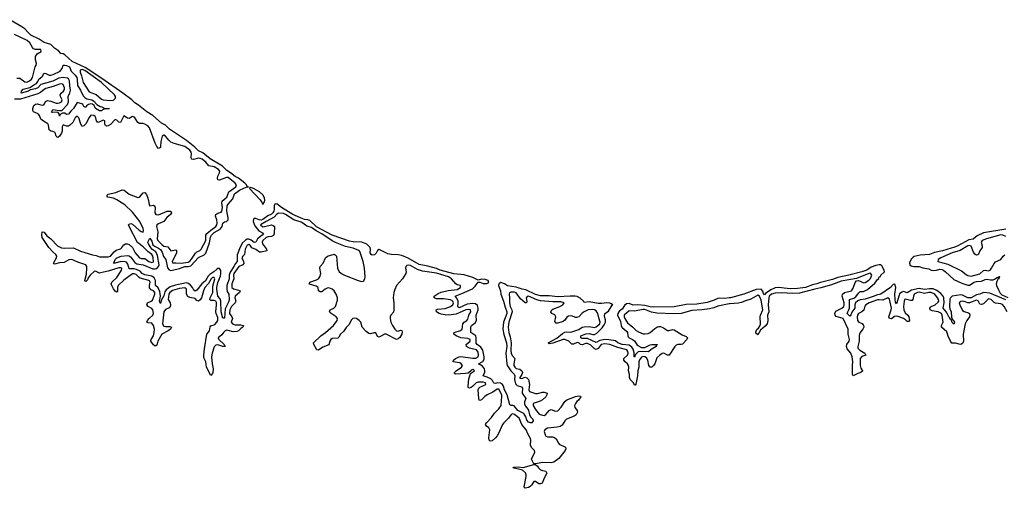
# Model space of a CAD drawing. Header units: inches. Extents: x 2293880 to 2522759, y 823965 to 1006879.
# Tile 252 of 256: x 2421830 to 2433171, y 930094 to 935495. Entities that reach past the tile are written whole.
import ezdxf

# ---------------------------------------------------------------- set-up
doc = ezdxf.new("R2010")
doc.units = ezdxf.units.IN
doc.header["$MEASUREMENT"] = 0
doc.layers.add('C4923', color=7, linetype='Continuous')
doc.layers.add('C4933', color=7, linetype='Continuous')

msp = doc.modelspace()

# ---------------------------------------------------------------- linework, layer by layer
at = {"layer": 'C4923', "color": 5}
for points, elevation in [([(2430000, 932288), (2429950, 932281), (2429890, 932287), (2429870, 932283), (2429830, 932263), (2429750, 932235), (2429630, 932217), (2429506, 932214), (2429370, 932187), (2429130, 932180), (2429090, 932186), (2429030, 932202), (2428951, 932209), (2428894, 932206), (2428850, 932223), (2428820, 932220), (2428797, 932203), (2428770, 932159), (2428739, 932141), (2428730, 932130), (2428718, 932110), (2428717, 932090), (2428750, 932017), (2428757, 931970), (2428764, 931950), (2428822, 931902), (2428830, 931890), (2428834, 931850), (2428840, 931840), (2428849, 931829), (2428890, 931810), (2428913, 931793), (2428943, 931743), (2428990, 931718), (2429030, 931717), (2429090, 931746), (2429109, 931750), (2429175, 931750), (2429162, 931738), (2429162, 931730), (2429105, 931695), (2429074, 931666), (2428990, 931671), (2428954, 931666), (2428922, 931638), (2428910, 931606), (2428906, 931610), (2428906, 931654), (2428897, 931697), (2428882, 931722), (2428850, 931744), (2428768, 931752), (2428721, 931770), (2428692, 931792), (2428670, 931799), (2428590, 931809), (2428550, 931805), (2428510, 931796), (2428470, 931775), (2428370, 931822), (2428310, 931821), (2428292, 931830), (2428294, 931850), (2428350, 931873), (2428390, 931877), (2428430, 931865), (2428450, 931867), (2428476, 931884), (2428538, 931942), (2428563, 931977), (2428576, 932010), (2428576, 932036), (2428565, 932075), (2428570, 932110), (2428610, 932134), (2428655, 932205), (2428662, 932210), (2428642, 932222), (2428628, 932228), (2428592, 932232), (2428530, 932223), (2428495, 932225), (2428449, 932230), (2428390, 932245), (2428330, 932237), (2428324, 932250), (2428285, 932285), (2428250, 932303), (2428227, 932307), (2428171, 932309), (2428030, 932300), (2427930, 932311), (2427827, 932313), (2427770, 932328), (2427661, 932381), (2427619, 932390), (2427550, 932413), (2427448, 932428), (2427413, 932450), (2427370, 932465), (2427350, 932451), (2427345, 932430), (2427367, 932370), (2427372, 932330), (2427403, 932250), (2427420, 932180), (2427441, 932130), (2427440, 932110), (2427403, 932010), (2427396, 931930), (2427405, 931865), (2427438, 931770), (2427440, 931730), (2427429, 931650), (2427441, 931530), (2427446, 931510), (2427462, 931482), (2427488, 931448), (2427527, 931410), (2427531, 931391), (2427529, 931349), (2427540, 931300), (2427559, 931279), (2427610, 931265), (2427620, 931250), (2427619, 931190), (2427659, 931130), (2427643, 931090), (2427645, 931065), (2427658, 931038), (2427690, 930993), (2427702, 930942), (2427716, 930916), (2427739, 930890), (2427743, 930870), (2427730, 930849), (2427713, 930847), (2427690, 930858), (2427670, 930878), (2427659, 930919), (2427635, 930955), (2427566, 930990), (2427524, 931044), (2427510, 931049), (2427489, 931050), (2427477, 931057), (2427445, 931170), (2427413, 931230), (2427402, 931270), (2427390, 931290), (2427367, 931307), (2427332, 931308), (2427310, 931302), (2427290, 931306), (2427276, 931336), (2427256, 931356), (2427215, 931375), (2427170, 931390), (2427187, 931433), (2427189, 931450), (2427184, 931470), (2427160, 931500), (2427114, 931530), (2427163, 931557), (2427178, 931582), (2427180, 931610), (2427166, 931686), (2427142, 931722), (2427099, 931750), (2427087, 931767), (2427088, 931830), (2427082, 931850), (2427026, 931890), (2427026, 931954), (2427035, 931970), (2427077, 932003), (2427092, 932030), (2427089, 932090), (2427111, 932150), (2427111, 932171), (2427101, 932201), (2427080, 932220), (2427050, 932224), (2426985, 932215), (2426890, 932176), (2426881, 932181), (2426877, 932190), (2426882, 932230), (2426880, 932250), (2426864, 932284), (2426845, 932310), (2426922, 932338), (2427046, 932394), (2427077, 932423), (2427110, 932469), (2427130, 932469), (2427170, 932455), (2427210, 932454), (2427232, 932468), (2427226, 932490), (2427190, 932501), (2427150, 932506), (2427110, 932494), (2427050, 932525), (2426950, 932555), (2426830, 932567), (2426672, 932608), (2426630, 932626), (2426530, 932655), (2426430, 932673), (2426305, 932745), (2426230, 932779), (2426190, 932787), (2426110, 932790), (2426070, 932797), (2425970, 932845), (2425950, 932836), (2425935, 932805), (2425915, 932785), (2425890, 932783), (2425879, 932790), (2425867, 932810), (2425871, 932850), (2425866, 932870), (2425828, 932908), (2425770, 932930), (2425670, 932935), (2425630, 932943), (2425430, 933013), (2425250, 933106), (2425170, 933182), (2425150, 933190), (2425110, 933194), (2425090, 933201), (2424977, 933250), (2424844, 933330), (2424790, 933374), (2424768, 933370), (2424762, 933350), (2424762, 933310), (2424756, 933290), (2424746, 933270), (2424730, 933255), (2424686, 933234), (2424630, 933193), (2424610, 933186), (2424587, 933187), (2424550, 933204), (2424530, 933205), (2424522, 933198), (2424518, 933170), (2424538, 933118), (2424583, 933063), (2424634, 933034), (2424636, 933030), (2424621, 933010), (2424570, 932970), (2424549, 932931), (2424530, 932928), (2424495, 932955), (2424470, 932964), (2424450, 932964), (2424430, 932956), (2424397, 932923), (2424368, 932872), (2424335, 932785), (2424335, 932710), (2424315, 932685), (2424297, 932650), (2424254, 932586), (2424242, 932550), (2424244, 932510), (2424216, 932430), (2424214, 932390), (2424221, 932361), (2424238, 932330), (2424242, 932270), (2424240, 932250), (2424232, 932230), (2424197, 932163), (2424190, 932056), (2424170, 932055), (2424150, 932130), (2424148, 932250), (2424137, 932277), (2424113, 932310), (2424101, 932390), (2424099, 932410), (2424110, 932466), (2424141, 932539), (2424148, 932570), (2424146, 932606), (2424130, 932629), (2424110, 932628), (2424099, 932621), (2424067, 932590), (2424020, 932560), (2424000, 932540), (2423970, 932485), (2423928, 932452), (2423870, 932376), (2423852, 932368), (2423836, 932376), (2423820, 932410), (2423797, 932437), (2423775, 932455), (2423750, 932462), (2423623, 932437), (2423563, 932417), (2423518, 932382), (2423502, 932358), (2423490, 932314), (2423461, 932259), (2423450, 932226), (2423440, 932250), (2423450, 932310), (2423444, 932364), (2423423, 932403), (2423395, 932430), (2423395, 932490), (2423379, 932519), (2423350, 932538), (2423270, 932554), (2423241, 932570), (2423216, 932596), (2423175, 932615), (2423150, 932622), (2423090, 932622), (2423076, 932676), (2423059, 932699), (2423045, 932705), (2422993, 932707), (2422929, 932689), (2422906, 932690), (2422918, 932702), (2422930, 932730), (2422950, 932752), (2422999, 932770), (2423070, 932778), (2423090, 932773), (2423110, 932758), (2423156, 932696), (2423180, 932680), (2423250, 932671), (2423363, 932623), (2423390, 932622), (2423411, 932629), (2423430, 932650), (2423435, 932670), (2423417, 932777), (2423398, 932818), (2423352, 932850), (2423314, 932910), (2423307, 932930), (2423330, 932977), (2423350, 932942), (2423362, 932902), (2423384, 932884), (2423430, 932863), (2423450, 932845), (2423470, 932815), (2423486, 932766), (2423513, 932730), (2423534, 932634), (2423552, 932612), (2423570, 932606), (2423590, 932607), (2423670, 932626), (2423730, 932649), (2423770, 932650), (2423801, 932659), (2423890, 932756), (2423955, 932785), (2423975, 932805), (2424017, 932923), (2424028, 932990), (2424038, 933010), (2424070, 933041), (2424139, 933081), (2424163, 933110), (2424171, 933150), (2424190, 933165), (2424210, 933170), (2424230, 933189), (2424232, 933210), (2424217, 933290), (2424221, 933350), (2424229, 933370), (2424284, 933430), (2424303, 933490), (2424360, 933530), (2424410, 933555), (2424449, 933569), (2424466, 933570), (2424451, 933571), (2424442, 933590), (2424421, 933610), (2424350, 933667), (2424310, 933689), (2424259, 933730), (2424216, 933756), (2424166, 933806), (2424023, 933890), (2423939, 933959), (2423890, 933982), (2423847, 934027), (2423750, 934103), (2423555, 934235), (2423510, 934280), (2423464, 934304), (2423364, 934390), (2423294, 934434), (2423199, 934510), (2423156, 934536), (2423123, 934570), (2423016, 934650), (2422777, 934817), (2422585, 934945), (2422433, 935013), (2422350, 935090), (2422330, 935100), (2422305, 935105), (2422276, 935136), (2422230, 935168), (2422189, 935209), (2422113, 935233), (2422052, 935270), (2421958, 935318), (2421926, 935346), (2421887, 935390), (2421854, 935414), (2421715, 935495)], 40), ([(2421798, 934822), (2421830, 934821), (2421890, 934778), (2421910, 934775), (2421943, 934790), (2421967, 934810), (2421978, 934830), (2422007, 934950), (2422020, 934970), (2422024, 934990), (2422011, 935031), (2422012, 935070), (2422030, 935100), (2422077, 935130), (2422072, 935150), (2422010, 935152), (2421990, 935160), (2421976, 935176), (2421948, 935230), (2421916, 935256), (2421770, 935325)], 60), ([(2430000, 932219), (2429870, 932192), (2429825, 932175), (2429776, 932164), (2429691, 932151), (2429570, 932142), (2429450, 932110), (2429365, 932105), (2429170, 932112), (2429106, 932126), (2429030, 932154), (2429010, 932155), (2428910, 932134), (2428850, 932138), (2428794, 932090), (2428793, 932070), (2428801, 932050), (2428830, 932002), (2428892, 931952), (2428930, 931914), (2428957, 931897), (2429010, 931876), (2429030, 931873), (2429070, 931878), (2429091, 931889), (2429144, 931936), (2429168, 931952), (2429190, 931960), (2429210, 931960), (2429245, 931945), (2429290, 931913), (2429310, 931913), (2429350, 931924), (2429370, 931920), (2429462, 931862), (2429505, 931845), (2429520, 931830), (2429513, 931810), (2429463, 931757), (2429449, 931751), (2429410, 931752), (2429390, 931743), (2429375, 931730), (2429310, 931628), (2429290, 931630), (2429250, 931650), (2429230, 931646), (2429202, 931630), (2429170, 931597), (2429147, 931530), (2429131, 931509), (2429110, 931492), (2429090, 931492), (2429077, 931510), (2429066, 931570), (2429050, 931597), (2429029, 931610), (2429010, 931612), (2428990, 931605), (2428970, 931576), (2428960, 931550), (2428962, 931490), (2428948, 931450), (2428946, 931390), (2428926, 931294), (2428917, 931283), (2428910, 931282), (2428898, 931310), (2428862, 931350), (2428853, 931370), (2428852, 931410), (2428841, 931450), (2428846, 931490), (2428842, 931510), (2428829, 931530), (2428802, 931550), (2428789, 931570), (2428790, 931590), (2428830, 931628), (2428837, 931650), (2428836, 931670), (2428822, 931690), (2428718, 931718), (2428628, 931750), (2428570, 931758), (2428529, 931751), (2428494, 931706), (2428470, 931695), (2428450, 931701), (2428410, 931743), (2428370, 931763), (2428350, 931764), (2428310, 931746), (2428290, 931751), (2428270, 931769), (2428250, 931776), (2428210, 931756), (2428190, 931756), (2428155, 931790), (2428110, 931811), (2428089, 931811), (2427970, 931766), (2427930, 931760), (2427916, 931770), (2428015, 931825), (2428081, 931879), (2428110, 931895), (2428130, 931898), (2428170, 931893), (2428190, 931896), (2428270, 931924), (2428310, 931950), (2428330, 931957), (2428390, 931960), (2428450, 931949), (2428470, 931956), (2428510, 931990), (2428517, 932010), (2428499, 932059), (2428489, 932110), (2428470, 932140), (2428450, 932152), (2428430, 932156), (2428379, 932150), (2428330, 932130), (2428307, 932113), (2428270, 932070), (2428243, 932063), (2428230, 932064), (2428190, 932083), (2428150, 932077), (2428130, 932065), (2428108, 932032), (2428090, 932017), (2428030, 931996), (2428010, 931996), (2427995, 932015), (2428007, 932070), (2427992, 932092), (2427959, 932110), (2427947, 932130), (2427959, 932150), (2427970, 932158), (2428052, 932190), (2428085, 932210), (2428100, 932230), (2428062, 932242), (2427970, 932242), (2427830, 932255), (2427787, 932267), (2427690, 932309), (2427675, 932305), (2427665, 932290), (2427671, 932249), (2427668, 932232), (2427650, 932231), (2427597, 932277), (2427550, 932347), (2427530, 932355), (2427486, 932354), (2427473, 932347), (2427467, 932330), (2427472, 932290), (2427473, 932230), (2427480, 932190), (2427499, 932150), (2427501, 932130), (2427463, 932010), (2427456, 931950), (2427463, 931890), (2427479, 931839), (2427490, 931770), (2427488, 931688), (2427492, 931652), (2427504, 931624), (2427534, 931590), (2427522, 931530), (2427523, 931510), (2427531, 931490), (2427550, 931475), (2427590, 931466), (2427614, 931450), (2427620, 931430), (2427615, 931405), (2427590, 931373), (2427590, 931365), (2427610, 931359), (2427650, 931374), (2427670, 931369), (2427689, 931349), (2427703, 931290), (2427695, 931230), (2427703, 931210), (2427770, 931187), (2427794, 931186), (2427850, 931203), (2427870, 931204), (2427905, 931190), (2427902, 931170), (2427888, 931150), (2427850, 931112), (2427823, 931097), (2427745, 931070), (2427743, 931050), (2427770, 931001), (2427815, 930950), (2427850, 930936), (2427870, 930935), (2427890, 930945), (2427930, 930990), (2427950, 931001), (2428002, 930982), (2428030, 930989), (2428068, 931030), (2428110, 931095), (2428130, 931114), (2428230, 931154), (2428270, 931160), (2428290, 931156), (2428294, 931150), (2428268, 931110), (2428247, 931093), (2428230, 931070), (2428222, 931050), (2428224, 931024), (2428250, 930990), (2428256, 930970), (2428239, 930941), (2428216, 930924), (2428129, 930891), (2428108, 930870), (2428077, 930823), (2428055, 930805), (2428022, 930798), (2427910, 930788), (2427879, 930770), (2427871, 930750), (2427881, 930710), (2427890, 930697), (2427910, 930687), (2427968, 930688), (2427990, 930681), (2428010, 930663), (2428034, 930614), (2428044, 930604), (2428117, 930570), (2428120, 930550), (2428111, 930530), (2428041, 930439), (2427983, 930397), (2427950, 930387), (2427850, 930391), (2427775, 930375), (2427755, 930375), (2427750, 930378), (2427726, 930430), (2427731, 930450), (2427757, 930490), (2427763, 930510), (2427758, 930530), (2427726, 930566), (2427714, 930590), (2427719, 930650), (2427715, 930670), (2427683, 930723), (2427662, 930770), (2427612, 930830), (2427581, 930901), (2427530, 930943), (2427510, 930953), (2427490, 930944), (2427458, 930902), (2427407, 930850), (2427392, 930828), (2427350, 930733), (2427330, 930698), (2427310, 930675), (2427270, 930642), (2427250, 930639), (2427239, 930650), (2427235, 930675), (2427244, 930770), (2427235, 930790), (2427206, 930810), (2427196, 930830), (2427205, 930850), (2427263, 930910), (2427300, 930960), (2427350, 931010), (2427376, 931050), (2427385, 931155), (2427383, 931170), (2427350, 931236), (2427330, 931237), (2427279, 931201), (2427214, 931170), (2427188, 931152), (2427150, 931112), (2427130, 931105), (2427123, 931110), (2427117, 931130), (2427109, 931231), (2427118, 931250), (2427130, 931261), (2427200, 931290), (2427195, 931310), (2427170, 931317), (2427110, 931318), (2427087, 931310), (2427050, 931271), (2427030, 931257), (2427009, 931250), (2426997, 931257), (2426994, 931270), (2427004, 931356), (2427017, 931403), (2427024, 931416), (2427070, 931450), (2427050, 931464), (2427030, 931456), (2427020, 931440), (2426997, 931423), (2426964, 931416), (2426849, 931409), (2426836, 931416), (2426836, 931430), (2426856, 931450), (2426919, 931490), (2426929, 931510), (2426916, 931530), (2426899, 931539), (2426824, 931550), (2426825, 931570), (2426850, 931590), (2426890, 931610), (2426910, 931614), (2427050, 931594), (2427085, 931595), (2427112, 931608), (2427116, 931630), (2427110, 931664), (2427090, 931690), (2427011, 931711), (2426977, 931730), (2426974, 931750), (2427017, 931790), (2427019, 931810), (2426990, 931821), (2426909, 931829), (2426859, 931850), (2426829, 931870), (2426834, 931890), (2426907, 931913), (2426927, 931930), (2426934, 931990), (2426951, 932009), (2426981, 932030), (2426990, 932045), (2427003, 932090), (2427025, 932130), (2427022, 932150), (2426995, 932155), (2426970, 932151), (2426857, 932103), (2426770, 932091), (2426732, 932092), (2426683, 932103), (2426661, 932110), (2426630, 932130), (2426627, 932150), (2426643, 932157), (2426730, 932165), (2426790, 932189), (2426818, 932210), (2426827, 932230), (2426819, 932250), (2426790, 932265), (2426710, 932277), (2426630, 932279), (2426603, 932290), (2426602, 932310), (2426650, 932340), (2426686, 932354), (2426765, 932375), (2426870, 932385), (2426908, 932410), (2426907, 932430), (2426870, 932440), (2426852, 932452), (2426804, 932510), (2426770, 932532), (2426630, 932573), (2426470, 932595), (2426410, 932617), (2426330, 932661), (2426310, 932666), (2426290, 932663), (2426279, 932650), (2426274, 932630), (2426281, 932590), (2426277, 932570), (2426239, 932510), (2426169, 932430), (2426150, 932386), (2426139, 932350), (2426131, 932290), (2426140, 932230), (2426141, 932150), (2426134, 932126), (2426105, 932090), (2426097, 932070), (2426096, 932050), (2426106, 932010), (2426123, 931970), (2426150, 931927), (2426170, 931909), (2426190, 931907), (2426216, 931916), (2426233, 931913), (2426236, 931896), (2426232, 931870), (2426210, 931833), (2426190, 931818), (2426170, 931811), (2426050, 931869), (2426030, 931869), (2425970, 931837), (2425950, 931843), (2425930, 931885), (2425910, 931885), (2425870, 931875), (2425850, 931880), (2425822, 931902), (2425776, 931950), (2425758, 932010), (2425741, 932030), (2425710, 932053), (2425683, 932057), (2425667, 932053), (2425650, 932037), (2425621, 931979), (2425590, 931946), (2425558, 931902), (2425523, 931870), (2425505, 931835), (2425495, 931825), (2425430, 931819), (2425415, 931810), (2425401, 931790), (2425390, 931749), (2425321, 931719), (2425270, 931687), (2425251, 931691), (2425217, 931750), (2425213, 931770), (2425299, 931850), (2425352, 931890), (2425444, 931970), (2425487, 932030), (2425490, 932050), (2425474, 932070), (2425416, 932110), (2425398, 932130), (2425406, 932150), (2425449, 932171), (2425466, 932190), (2425490, 932262), (2425491, 932290), (2425476, 932330), (2425452, 932370), (2425430, 932391), (2425390, 932404), (2425370, 932402), (2425347, 932390), (2425310, 932360), (2425290, 932359), (2425271, 932370), (2425269, 932410), (2425244, 932424), (2425166, 932446), (2425163, 932450), (2425170, 932465), (2425173, 932470), (2425250, 932497), (2425270, 932510), (2425286, 932530), (2425298, 932570), (2425288, 932630), (2425291, 932649), (2425326, 932690), (2425353, 932750), (2425375, 932770), (2425450, 932791), (2425465, 932785), (2425477, 932770), (2425491, 932631), (2425510, 932590), (2425535, 932570), (2425571, 932551), (2425730, 932489), (2425770, 932478), (2425790, 932483), (2425805, 932510), (2425807, 932530), (2425800, 932630), (2425784, 932710), (2425753, 932813), (2425744, 932830), (2425736, 932836), (2425670, 932861), (2425581, 932881), (2425467, 932927), (2425427, 932947), (2425310, 933029), (2425243, 933063), (2425190, 933100), (2425137, 933117), (2425092, 933150), (2425070, 933160), (2424987, 933187), (2424890, 933251), (2424870, 933260), (2424810, 933266), (2424790, 933253), (2424761, 933219), (2424669, 933170), (2424605, 933130), (2424630, 933109), (2424650, 933110), (2424730, 933131), (2424750, 933125), (2424763, 933110), (2424761, 933030), (2424753, 933007), (2424730, 932996), (2424690, 932993), (2424670, 932984), (2424631, 932950), (2424621, 932930), (2424627, 932910), (2424673, 932850), (2424677, 932830), (2424610, 932814), (2424590, 932816), (2424550, 932845), (2424505, 932865), (2424488, 932890), (2424470, 932906), (2424450, 932898), (2424427, 932850), (2424419, 932790), (2424399, 932770), (2424389, 932751), (2424408, 932710), (2424410, 932684), (2424400, 932670), (2424353, 932650), (2424297, 932570), (2424291, 932550), (2424297, 932510), (2424274, 932450), (2424275, 932410), (2424292, 932392), (2424350, 932379), (2424369, 932370), (2424362, 932350), (2424312, 932310), (2424306, 932290), (2424319, 932250), (2424317, 932243), (2424311, 932230), (2424270, 932191), (2424250, 932150), (2424248, 932110), (2424275, 932070), (2424280, 932050), (2424264, 932010), (2424280, 931990), (2424310, 931977), (2424377, 931977), (2424407, 931970), (2424398, 931950), (2424380, 931940), (2424350, 931910), (2424330, 931900), (2424290, 931898), (2424230, 931914), (2424210, 931915), (2424198, 931910), (2424176, 931890), (2424157, 931863), (2424115, 931830), (2424125, 931810), (2424186, 931750), (2424197, 931730), (2424170, 931727), (2424110, 931746), (2424090, 931743), (2424070, 931723), (2424045, 931650), (2424039, 931610), (2424045, 931530), (2424059, 931470), (2424055, 931430), (2424050, 931418), (2424030, 931396), (2423980, 931490), (2423972, 931550), (2423955, 931590), (2423949, 931610), (2423949, 931630), (2423958, 931702), (2423987, 931870), (2424014, 931910), (2424023, 931957), (2424033, 931967), (2424070, 931977), (2424077, 931983), (2424101, 932010), (2424110, 932030), (2424110, 932062), (2424091, 932110), (2424088, 932130), (2424098, 932210), (2424096, 932236), (2424090, 932250), (2424070, 932257), (2424030, 932257), (2424018, 932270), (2424022, 932290), (2424056, 932350), (2424055, 932425), (2424076, 932510), (2424070, 932525), (2424050, 932523), (2424035, 932510), (2424005, 932455), (2423963, 932410), (2423946, 932370), (2423923, 932290), (2423910, 932267), (2423890, 932250), (2423870, 932259), (2423850, 932280), (2423790, 932292), (2423765, 932305), (2423751, 932330), (2423751, 932390), (2423730, 932405), (2423670, 932397), (2423590, 932375), (2423560, 932350), (2423549, 932330), (2423538, 932270), (2423564, 932230), (2423566, 932210), (2423561, 932190), (2423550, 932175), (2423510, 932155), (2423491, 932130), (2423474, 931990), (2423490, 931964), (2423510, 931958), (2423559, 931959), (2423580, 931950), (2423567, 931930), (2423541, 931910), (2423468, 931872), (2423419, 931790), (2423410, 931745), (2423390, 931731), (2423370, 931746), (2423341, 931790), (2423345, 931810), (2423369, 931851), (2423380, 931890), (2423383, 931930), (2423372, 931970), (2423350, 931996), (2423310, 932000), (2423293, 932010), (2423303, 932030), (2423320, 932050), (2423363, 932090), (2423370, 932110), (2423362, 932150), (2423350, 932167), (2423311, 932190), (2423295, 932210), (2423303, 932230), (2423344, 932250), (2423358, 932262), (2423388, 932330), (2423386, 932350), (2423371, 932370), (2423343, 932383), (2423325, 932405), (2423324, 932430), (2423333, 932470), (2423325, 932485), (2423317, 932490), (2423218, 932518), (2423205, 932525), (2423170, 932560), (2423150, 932568), (2423130, 932565), (2423030, 932494), (2422965, 932430), (2422955, 932410), (2422958, 932362), (2422950, 932355), (2422930, 932367), (2422910, 932394), (2422889, 932430), (2422885, 932450), (2422892, 932470), (2422950, 932522), (2422992, 932590), (2423003, 932610), (2423005, 932625), (2423005, 932630), (2422995, 932635), (2422970, 932634), (2422850, 932597), (2422794, 932586), (2422750, 932573), (2422710, 932594), (2422690, 932595), (2422641, 932550), (2422620, 932520), (2422610, 932496), (2422590, 932477), (2422582, 932482), (2422580, 932490), (2422598, 932562), (2422604, 932630), (2422602, 932650), (2422590, 932670), (2422500, 932700), (2422429, 932731), (2422394, 932726), (2422343, 932697), (2422287, 932693), (2422230, 932679), (2422221, 932681), (2422218, 932690), (2422254, 932750), (2422258, 932770), (2422245, 932790), (2422210, 932818), (2422164, 932870), (2422090, 932986), (2422083, 933010), (2422090, 933051), (2422110, 933045), (2422143, 933003), (2422190, 932970), (2422267, 932887), (2422310, 932867), (2422350, 932862), (2422450, 932865), (2422530, 932829), (2422670, 932785), (2422710, 932778), (2422750, 932762), (2422850, 932761), (2422876, 932770), (2422919, 932821), (2422941, 932839), (2422990, 932855), (2423008, 932870), (2423030, 932899), (2423050, 932910), (2423070, 932911), (2423090, 932903), (2423128, 932868), (2423161, 932810), (2423210, 932750), (2423230, 932742), (2423270, 932741), (2423318, 932710), (2423350, 932696), (2423370, 932706), (2423368, 932750), (2423363, 932770), (2423350, 932790), (2423305, 932825), (2423250, 932879), (2423186, 932926), (2423090, 933110), (2423084, 933130), (2423090, 933138), (2423110, 933145), (2423130, 933140), (2423207, 933070), (2423230, 933055), (2423250, 933048), (2423255, 933065), (2423253, 933090), (2423214, 933170), (2423130, 933276), (2423042, 933362), (2422950, 933420), (2422910, 933437), (2422844, 933450), (2422832, 933470), (2422850, 933484), (2422938, 933502), (2423010, 933534), (2423032, 933530), (2423090, 933483), (2423190, 933447), (2423210, 933450), (2423250, 933499), (2423270, 933502), (2423290, 933481), (2423303, 933450), (2423315, 933410), (2423321, 933361), (2423330, 933350), (2423370, 933359), (2423387, 933347), (2423390, 933330), (2423386, 933270), (2423397, 933250), (2423430, 933246), (2423530, 933289), (2423570, 933290), (2423577, 933270), (2423567, 933250), (2423524, 933216), (2423491, 933169), (2423430, 933144), (2423410, 933130), (2423404, 933110), (2423419, 933050), (2423414, 932970), (2423422, 932950), (2423470, 932902), (2423490, 932886), (2423536, 932876), (2423570, 932830), (2423610, 932839), (2423630, 932841), (2423635, 932835), (2423635, 932810), (2423629, 932790), (2423585, 932710), (2423590, 932692), (2423630, 932694), (2423690, 932689), (2423770, 932702), (2423790, 932714), (2423810, 932736), (2423854, 932806), (2423870, 932819), (2423905, 932835), (2423920, 932850), (2423972, 932950), (2423975, 933010), (2423985, 933030), (2424030, 933070), (2424090, 933110), (2424102, 933130), (2424105, 933150), (2424101, 933190), (2424086, 933230), (2424090, 933250), (2424110, 933265), (2424150, 933277), (2424159, 933290), (2424166, 933330), (2424157, 933383), (2424160, 933400), (2424168, 933412), (2424216, 933450), (2424237, 933510), (2424321, 933570), (2424328, 933590), (2424311, 933610), (2424230, 933675), (2424210, 933678), (2424130, 933647), (2424111, 933651), (2424107, 933670), (2424111, 933690), (2424131, 933730), (2424133, 933750), (2424120, 933770), (2424070, 933799), (2424010, 933810), (2423972, 933852), (2423930, 933887), (2423910, 933897), (2423890, 933899), (2423830, 933882), (2423810, 933888), (2423805, 933910), (2423809, 933950), (2423805, 933970), (2423790, 933990), (2423730, 934035), (2423608, 934068), (2423570, 934084), (2423546, 934106), (2423510, 934151), (2423490, 934163), (2423469, 934151), (2423455, 934090), (2423452, 934028), (2423450, 934022), (2423430, 934012), (2423410, 934033), (2423390, 934072), (2423324, 934250), (2423304, 934270), (2423270, 934290), (2423250, 934298), (2423210, 934300), (2423191, 934311), (2423152, 934372), (2423130, 934381), (2423090, 934356), (2423070, 934361), (2423030, 934387), (2422990, 934311), (2422970, 934313), (2422950, 934338), (2422930, 934344), (2422874, 934286), (2422850, 934273), (2422830, 934269), (2422817, 934277), (2422811, 934290), (2422810, 934330), (2422790, 934337), (2422760, 934320), (2422730, 934312), (2422713, 934330), (2422706, 934366), (2422699, 934379), (2422682, 934390), (2422650, 934393), (2422630, 934369), (2422590, 934296), (2422570, 934272), (2422550, 934266), (2422535, 934290), (2422510, 934366), (2422490, 934382), (2422470, 934363), (2422440, 934310), (2422403, 934277), (2422390, 934269), (2422370, 934269), (2422330, 934284), (2422318, 934262), (2422318, 934210), (2422313, 934187), (2422290, 934153), (2422270, 934137), (2422261, 934141), (2422251, 934151), (2422238, 934190), (2422230, 934199), (2422210, 934208), (2422190, 934212), (2422170, 934225), (2422161, 934281), (2422155, 934295), (2422104, 934324), (2422075, 934350), (2422058, 934390), (2422043, 934410), (2421990, 934435), (2421980, 934450), (2421981, 934470), (2421992, 934508), (2422010, 934523), (2422030, 934525), (2422090, 934512), (2422106, 934514), (2422115, 934525), (2422126, 934554), (2422150, 934562), (2422190, 934557), (2422250, 934535), (2422270, 934532), (2422290, 934536), (2422310, 934547), (2422318, 934570), (2422299, 934610), (2422297, 934630), (2422309, 934650), (2422333, 934670), (2422345, 934690), (2422346, 934710), (2422330, 934748), (2422315, 934755), (2422290, 934754), (2422215, 934725), (2422130, 934701), (2422110, 934690), (2422070, 934656), (2422040, 934640), (2421839, 934581), (2421770, 934581)], 60)]:
    msp.add_lwpolyline(points, dxfattribs=dict(at, elevation=elevation))
for points, elevation in [([(2422850, 934466), (2422810, 934468), (2422783, 934457), (2422770, 934445), (2422750, 934446), (2422703, 934470), (2422686, 934506), (2422670, 934521), (2422650, 934525), (2422621, 934519), (2422599, 934501), (2422590, 934485), (2422570, 934494), (2422557, 934517), (2422545, 934525), (2422490, 934542), (2422450, 934470), (2422418, 934442), (2422390, 934405), (2422370, 934404), (2422350, 934416), (2422321, 934419), (2422297, 934403), (2422290, 934382), (2422283, 934410), (2422268, 934428), (2422206, 934426), (2422196, 934430), (2422210, 934460), (2422290, 934450), (2422310, 934450), (2422324, 934456), (2422382, 934518), (2422392, 934550), (2422387, 934610), (2422409, 934651), (2422416, 934684), (2422408, 934732), (2422404, 934790), (2422393, 934813), (2422380, 934820), (2422330, 934828), (2422279, 934821), (2422210, 934785), (2422072, 934748), (2422038, 934710), (2422010, 934697), (2421955, 934685), (2421930, 934670), (2421845, 934650), (2421852, 934670), (2421870, 934694), (2421946, 934714), (2422001, 934750), (2422022, 934758), (2422039, 934781), (2422050, 934811), (2422085, 934835), (2422096, 934850), (2422102, 934870), (2422110, 934878), (2422130, 934874), (2422170, 934856), (2422190, 934855), (2422217, 934863), (2422297, 934903), (2422321, 934939), (2422330, 934972), (2422349, 934971), (2422370, 934967), (2422405, 934950), (2422421, 934901), (2422470, 934854), (2422487, 934830), (2422492, 934810), (2422497, 934737), (2422530, 934684), (2422559, 934619), (2422579, 934599), (2422604, 934584), (2422662, 934570), (2422690, 934552), (2422698, 934538), (2422718, 934519), (2422755, 934495), (2422777, 934490), (2422810, 934473), (2422863, 934470)], 40), ([(2422550, 934922), (2422525, 934915), (2422526, 934890), (2422543, 934850), (2422559, 934770), (2422630, 934662), (2422712, 934632), (2422770, 934580), (2422790, 934572), (2422870, 934562), (2422910, 934569), (2422934, 934590), (2422933, 934610), (2422921, 934630), (2422770, 934770), (2422580, 934910)], 60), ([(2424490, 933562), (2424480, 933560), (2424476, 933550), (2424598, 933418), (2424623, 933383), (2424630, 933366), (2424650, 933396), (2424654, 933410), (2424650, 933441), (2424630, 933476), (2424592, 933510), (2424523, 933550)], 40), ([(2427830, 930144), (2427810, 930146), (2427770, 930174), (2427750, 930171), (2427725, 930130), (2427710, 930114), (2427690, 930103), (2427650, 930094), (2427639, 930110), (2427662, 930230), (2427662, 930250), (2427654, 930274), (2427623, 930303), (2427510, 930330), (2427521, 930339), (2427570, 930343), (2427630, 930334), (2427750, 930368), (2427767, 930367), (2427790, 930355), (2427807, 930330), (2427830, 930308), (2427850, 930299), (2427890, 930290), (2427901, 930270), (2427870, 930210), (2427848, 930152)], 60)]:
    msp.add_lwpolyline(points, close=True, dxfattribs=dict(at, elevation=elevation))
at = {"layer": 'C4933', "color": 5}
for points, elevation in [([(2433190, 933082), (2432930, 933038), (2432857, 933003), (2432814, 932966), (2432763, 932957), (2432637, 932890), (2432588, 932870), (2432557, 932863), (2432459, 932830), (2432368, 932812), (2432310, 932789), (2432200, 932780), (2432134, 932766), (2432121, 932759), (2432101, 932739), (2432086, 932714), (2432078, 932690), (2432081, 932670), (2432097, 932657), (2432130, 932651), (2432190, 932652), (2432234, 932634), (2432302, 932622), (2432330, 932608), (2432350, 932605), (2432390, 932608), (2432430, 932618), (2432450, 932617), (2432470, 932609), (2432495, 932590), (2432590, 932500), (2432680, 932460), (2432750, 932437), (2432770, 932437), (2432822, 932470), (2432850, 932479), (2432910, 932483), (2432950, 932500), (2432970, 932503), (2433010, 932496), (2433042, 932498), (2433057, 932503), (2433090, 932524), (2433096, 932524), (2433110, 932537), (2433115, 932535), (2433107, 932510), (2433098, 932502), (2433083, 932477), (2433078, 932450), (2433082, 932430), (2433102, 932382), (2433123, 932343), (2433143, 932323), (2433210, 932295)], 40), ([(2433190, 932996), (2433153, 933013), (2433130, 933015), (2432966, 932970), (2432914, 932950), (2432904, 932930), (2432914, 932890), (2432914, 932870), (2432889, 932830), (2432870, 932785), (2432850, 932781), (2432830, 932794), (2432816, 932816), (2432790, 932885), (2432770, 932894), (2432750, 932888), (2432664, 932836), (2432570, 932808), (2432439, 932750), (2432409, 932730), (2432404, 932710), (2432519, 932679), (2432679, 932599), (2432730, 932557), (2432750, 932548), (2432790, 932540), (2432890, 932566), (2432930, 932603), (2432950, 932608), (2432990, 932601), (2433007, 932610), (2433025, 932630), (2433054, 932686), (2433070, 932703), (2433130, 932730), (2433159, 932770), (2433176, 932784)], 60), ([(2433187, 932267), (2433005, 932345), (2432930, 932350), (2432890, 932330), (2432850, 932325), (2432790, 932291), (2432770, 932288), (2432750, 932291), (2432690, 932322), (2432670, 932323), (2432571, 932309), (2432550, 932290), (2432544, 932276), (2432538, 932190), (2432543, 932163), (2432560, 932130), (2432562, 932062), (2432577, 932037), (2432590, 932028), (2432599, 932010), (2432590, 931986), (2432570, 932004), (2432558, 932038), (2432550, 932042), (2432541, 932061), (2432530, 932069), (2432504, 932124), (2432467, 932170), (2432479, 932230), (2432473, 932290), (2432466, 932310), (2432439, 932339), (2432395, 932375), (2432350, 932393), (2432310, 932394), (2432250, 932387), (2432190, 932397), (2432102, 932378), (2432052, 932348), (2432010, 932361), (2431990, 932356), (2431965, 932335), (2431958, 932322), (2431930, 932222), (2431919, 932239), (2431912, 932272), (2431910, 932330), (2431920, 932410), (2431910, 932446), (2431890, 932445), (2431858, 932410), (2431750, 932333), (2431698, 932322), (2431670, 932308), (2431570, 932275), (2431510, 932266), (2431484, 932256), (2431455, 932230), (2431448, 932210), (2431448, 932170), (2431415, 932125), (2431398, 932082), (2431390, 932077), (2431360, 932110), (2431367, 932130), (2431378, 932142), (2431388, 932172), (2431386, 932250), (2431389, 932270), (2431436, 932284), (2431460, 932300), (2431490, 932344), (2431510, 932363), (2431550, 932364), (2431595, 932385), (2431680, 932460), (2431710, 932502), (2431726, 932514), (2431730, 932530), (2431744, 932536), (2431748, 932550), (2431790, 932590), (2431787, 932610), (2431759, 932659), (2431750, 932668), (2431730, 932670), (2431690, 932661), (2431638, 932642), (2431587, 932610), (2431530, 932590), (2431379, 932550), (2431255, 932525), (2431190, 932500), (2431053, 932467), (2431013, 932450), (2430960, 932440), (2430881, 932410), (2430790, 932397), (2430710, 932395), (2430670, 932396), (2430570, 932407), (2430530, 932403), (2430480, 932380), (2430421, 932339), (2430410, 932325), (2430398, 932338), (2430388, 932368), (2430370, 932388), (2430313, 932387), (2430170, 932333), (2430016, 932290), (2430000, 932288)], 40), ([(2433203, 932130), (2433169, 932190), (2433150, 932212), (2433130, 932220), (2433068, 932228), (2433055, 932235), (2433020, 932270), (2432990, 932278), (2432930, 932220), (2432910, 932212), (2432890, 932218), (2432870, 932255), (2432850, 932261), (2432770, 932232), (2432750, 932232), (2432710, 932249), (2432688, 932252), (2432671, 932249), (2432652, 932230), (2432658, 932210), (2432690, 932145), (2432710, 932132), (2432758, 932118), (2432768, 932108), (2432775, 932090), (2432770, 932070), (2432738, 932030), (2432720, 931990), (2432696, 931870), (2432700, 931790), (2432692, 931768), (2432670, 931752), (2432650, 931754), (2432610, 931768), (2432568, 931768), (2432550, 931790), (2432526, 931846), (2432510, 931896), (2432449, 931950), (2432446, 931970), (2432467, 932010), (2432455, 932090), (2432447, 932110), (2432410, 932130), (2432338, 932138), (2432317, 932150), (2432312, 932170), (2432319, 932181), (2432330, 932190), (2432375, 932210), (2432410, 932241), (2432415, 932250), (2432414, 932270), (2432403, 932290), (2432370, 932331), (2432330, 932350), (2432302, 932350), (2432250, 932341), (2432190, 932353), (2432170, 932351), (2432134, 932330), (2432125, 932310), (2432119, 932270), (2432110, 932260), (2432090, 932259), (2432030, 932275), (2432023, 932270), (2432016, 932250), (2432008, 932190), (2432013, 932150), (2432030, 932117), (2432059, 932090), (2432071, 932070), (2432078, 932030), (2432070, 932016), (2432050, 932018), (2432034, 932034), (2432009, 932050), (2431950, 932076), (2431930, 932079), (2431907, 932073), (2431870, 932049), (2431849, 932050), (2431842, 932070), (2431869, 932150), (2431870, 932170), (2431850, 932273), (2431830, 932291), (2431770, 932262), (2431730, 932268), (2431710, 932266), (2431614, 932230), (2431576, 932210), (2431565, 932195), (2431552, 932148), (2431531, 932129), (2431490, 932108), (2431479, 932090), (2431476, 932070), (2431481, 932030), (2431495, 932010), (2431532, 931992), (2431542, 931982), (2431550, 931970), (2431552, 931950), (2431542, 931930), (2431511, 931890), (2431503, 931870), (2431498, 931850), (2431498, 931790), (2431482, 931730), (2431484, 931710), (2431505, 931685), (2431565, 931650), (2431575, 931630), (2431530, 931612), (2431510, 931590), (2431509, 931509), (2431520, 931480), (2431539, 931450), (2431536, 931444), (2431519, 931430), (2431482, 931418), (2431430, 931390), (2431421, 931410), (2431424, 931436), (2431421, 931510), (2431427, 931550), (2431418, 931610), (2431402, 931650), (2431360, 931700), (2431352, 931730), (2431356, 931750), (2431382, 931790), (2431386, 931810), (2431372, 931870), (2431373, 931930), (2431315, 932050), (2431236, 932076), (2431222, 932090), (2431217, 932110), (2431230, 932135), (2431301, 932170), (2431321, 932190), (2431327, 932210), (2431327, 932230), (2431302, 932310), (2431307, 932333), (2431330, 932350), (2431410, 932372), (2431430, 932400), (2431452, 932468), (2431470, 932486), (2431490, 932488), (2431510, 932483), (2431550, 932464), (2431570, 932467), (2431610, 932494), (2431630, 932513), (2431644, 932550), (2431630, 932572), (2431610, 932569), (2431467, 932513), (2431290, 932483), (2431179, 932441), (2431057, 932403), (2430990, 932390), (2430810, 932342), (2430730, 932339), (2430610, 932348), (2430530, 932342), (2430489, 932331), (2430464, 932310), (2430457, 932290), (2430451, 932210), (2430457, 932130), (2430444, 932090), (2430447, 932030), (2430441, 931990), (2430418, 931962), (2430362, 931918), (2430330, 931862), (2430310, 931882), (2430310, 931902), (2430325, 931930), (2430339, 931941), (2430360, 931970), (2430363, 931990), (2430357, 932070), (2430361, 932090), (2430388, 932150), (2430370, 932261), (2430350, 932307), (2430330, 932321), (2430250, 932273), (2430190, 932255), (2430145, 932235), (2430110, 932227), (2430010, 932221), (2430000, 932219)], 60)]:
    msp.add_lwpolyline(points, dxfattribs=dict(at, elevation=elevation))

doc.saveas('drawing.dxf')
